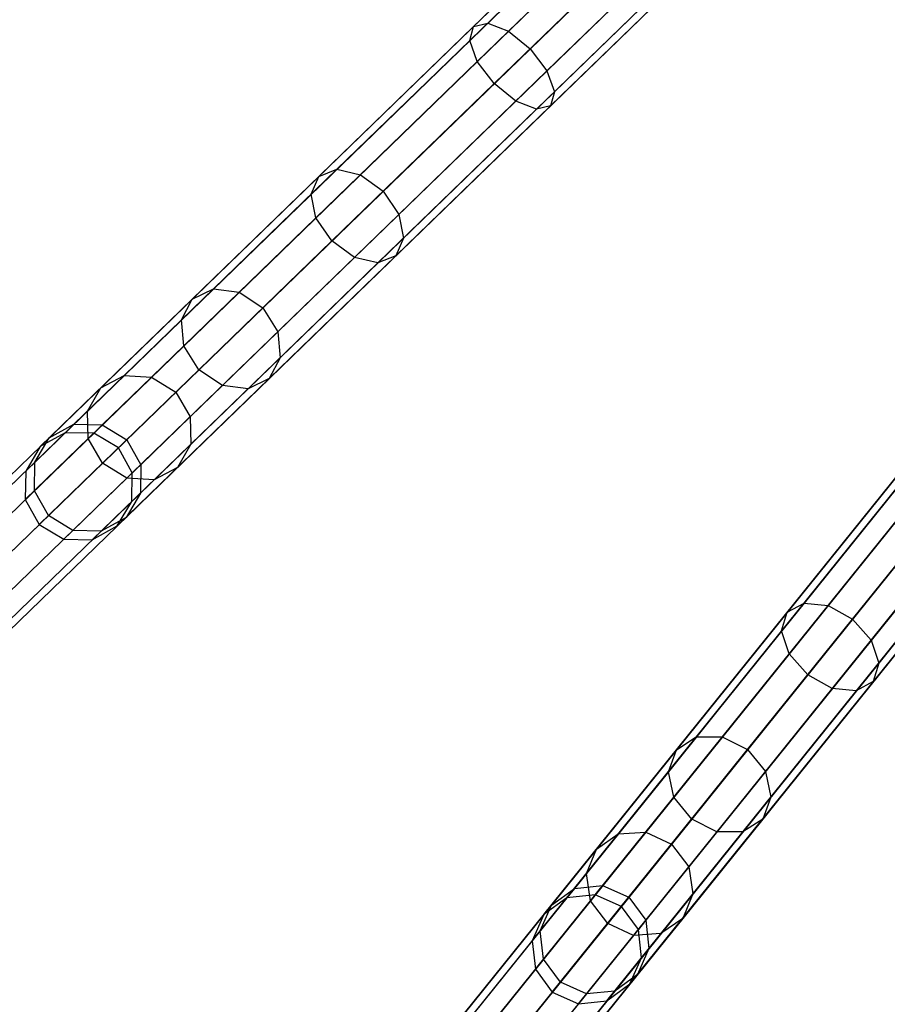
# Model space of a CAD drawing. Extents: x -129 to 129, y -127 to 130.
# Tile 18 of 188: x -74 to -58, y -78 to -61. Entities that reach past the tile are written whole.
import ezdxf

# ---------------------------------------------------------------- set-up
doc = ezdxf.new("R2010")
doc.units = 0
doc.header["$LTSCALE"] = 25.4
doc.layers.get('0').update_dxf_attribs({"linetype": 'CONTINUOUS'})

# ---------------------------------------------------------------- blocks, each defined once
blk = doc.blocks.new('NOME_B_PM2_STL')
at = {"color": 0}
for p, q in [((87.904, -39.609, 524.578), (52.008, -74.416, 524.578)), ((87.904, -39.609, 524.578), (52.008, -74.416, 524.578)), ((52.008, -74.416, 344.578), (87.904, -39.609, 344.578)), ((52.008, -74.416, 344.578), (87.904, -39.609, 344.578)), ((87.997, -39.705, 525.078), (52.102, -74.512, 525.078)), ((87.997, -39.705, 525.078), (52.102, -74.512, 525.078)), ((87.997, -39.705, 524.078), (52.102, -74.512, 524.078)), ((87.997, -39.705, 524.078), (52.102, -74.512, 524.078)), ((52.102, -74.512, 344.078), (87.997, -39.705, 344.078)), ((52.102, -74.512, 344.078), (87.997, -39.705, 344.078)), ((52.102, -74.512, 345.078), (87.997, -39.705, 345.078)), ((52.102, -74.512, 345.078), (87.997, -39.705, 345.078)), ((88.252, -39.968, 525.444), (52.356, -74.775, 525.444)), ((88.252, -39.968, 525.444), (52.356, -74.775, 525.444)), ((88.252, -39.968, 523.712), (52.356, -74.775, 523.712)), ((88.252, -39.968, 523.712), (52.356, -74.775, 523.712)), ((52.356, -74.775, 343.712), (88.252, -39.968, 343.712)), ((52.356, -74.775, 343.712), (88.252, -39.968, 343.712)), ((52.356, -74.775, 345.444), (88.252, -39.968, 345.444)), ((52.356, -74.775, 345.444), (88.252, -39.968, 345.444)), ((88.6, -40.327, 523.578), (52.704, -75.134, 523.578)), ((88.6, -40.327, 525.578), (52.704, -75.134, 525.578)), ((88.6, -40.327, 525.578), (52.704, -75.134, 525.578)), ((88.6, -40.327, 523.578), (52.704, -75.134, 523.578)), ((52.704, -75.134, 345.578), (88.6, -40.327, 345.578)), ((52.704, -75.134, 343.578), (88.6, -40.327, 343.578)), ((52.704, -75.134, 343.578), (88.6, -40.327, 343.578)), ((52.704, -75.134, 345.578), (88.6, -40.327, 345.578)), ((88.948, -40.686, 523.712), (53.052, -75.493, 523.712)), ((88.948, -40.686, 523.712), (53.052, -75.493, 523.712)), ((88.948, -40.686, 525.444), (53.052, -75.493, 525.444)), ((88.948, -40.686, 525.444), (53.052, -75.493, 525.444)), ((53.052, -75.493, 345.444), (88.948, -40.686, 345.444)), ((53.052, -75.493, 345.444), (88.948, -40.686, 345.444)), ((53.052, -75.493, 343.712), (88.948, -40.686, 343.712)), ((53.052, -75.493, 343.712), (88.948, -40.686, 343.712)), ((89.203, -40.949, 524.078), (53.307, -75.755, 524.078)), ((89.203, -40.949, 524.078), (53.307, -75.755, 524.078)), ((89.203, -40.949, 525.078), (53.307, -75.755, 525.078)), ((89.203, -40.949, 525.078), (53.307, -75.755, 525.078)), ((53.307, -75.755, 345.078), (89.203, -40.949, 345.078)), ((53.307, -75.755, 345.078), (89.203, -40.949, 345.078)), ((53.307, -75.755, 344.078), (89.203, -40.949, 344.078)), ((53.307, -75.755, 344.078), (89.203, -40.949, 344.078)), ((89.296, -41.045, 524.578), (53.401, -75.852, 524.578)), ((89.296, -41.045, 524.578), (53.401, -75.852, 524.578)), ((53.401, -75.852, 344.578), (89.296, -41.045, 344.578)), ((53.401, -75.852, 344.578), (89.296, -41.045, 344.578)), ((93.092, -44.505, 524.578), (61.746, -83.459, 524.578)), ((93.092, -44.505, 524.578), (61.746, -83.459, 524.578)), ((61.746, -83.459, 344.578), (93.092, -44.505, 344.578)), ((61.746, -83.459, 344.578), (93.092, -44.505, 344.578)), ((93.196, -44.589, 525.078), (61.85, -83.543, 525.078)), ((93.196, -44.589, 525.078), (61.85, -83.543, 525.078)), ((93.196, -44.589, 524.078), (61.85, -83.543, 524.078)), ((93.196, -44.589, 524.078), (61.85, -83.543, 524.078)), ((61.85, -83.543, 344.078), (93.196, -44.589, 344.078)), ((61.85, -83.543, 344.078), (93.196, -44.589, 344.078)), ((61.85, -83.543, 345.078), (93.196, -44.589, 345.078)), ((61.85, -83.543, 345.078), (93.196, -44.589, 345.078)), ((93.481, -44.819, 525.444), (62.135, -83.773, 525.444)), ((93.481, -44.819, 525.444), (62.135, -83.773, 525.444)), ((93.481, -44.819, 523.712), (62.135, -83.773, 523.712)), ((93.481, -44.819, 523.712), (62.135, -83.773, 523.712)), ((62.135, -83.773, 343.712), (93.481, -44.819, 343.712)), ((62.135, -83.773, 343.712), (93.481, -44.819, 343.712)), ((62.135, -83.773, 345.444), (93.481, -44.819, 345.444)), ((62.135, -83.773, 345.444), (93.481, -44.819, 345.444)), ((93.871, -45.132, 523.578), (62.525, -84.086, 523.578)), ((93.871, -45.132, 525.578), (62.525, -84.086, 525.578)), ((93.871, -45.132, 525.578), (62.525, -84.086, 525.578)), ((93.871, -45.132, 523.578), (62.525, -84.086, 523.578)), ((62.525, -84.086, 345.578), (93.871, -45.132, 345.578)), ((62.525, -84.086, 343.578), (93.871, -45.132, 343.578)), ((62.525, -84.086, 343.578), (93.871, -45.132, 343.578)), ((62.525, -84.086, 345.578), (93.871, -45.132, 345.578)), ((94.26, -45.446, 523.712), (62.914, -84.4, 523.712)), ((94.26, -45.446, 523.712), (62.914, -84.4, 523.712)), ((94.26, -45.446, 525.444), (62.914, -84.4, 525.444)), ((94.26, -45.446, 525.444), (62.914, -84.4, 525.444)), ((62.914, -84.4, 345.444), (94.26, -45.446, 345.444)), ((62.914, -84.4, 345.444), (94.26, -45.446, 345.444)), ((62.914, -84.4, 343.712), (94.26, -45.446, 343.712)), ((62.914, -84.4, 343.712), (94.26, -45.446, 343.712)), ((94.546, -45.675, 524.078), (63.199, -84.629, 524.078)), ((94.546, -45.675, 524.078), (63.199, -84.629, 524.078)), ((94.546, -45.675, 525.078), (63.199, -84.629, 525.078)), ((94.546, -45.675, 525.078), (63.199, -84.629, 525.078)), ((63.199, -84.629, 345.078), (94.546, -45.675, 345.078)), ((63.199, -84.629, 345.078), (94.546, -45.675, 345.078)), ((63.199, -84.629, 344.078), (94.546, -45.675, 344.078)), ((63.199, -84.629, 344.078), (94.546, -45.675, 344.078)), ((94.65, -45.759, 524.578), (63.304, -84.713, 524.578)), ((94.65, -45.759, 524.578), (63.304, -84.713, 524.578)), ((63.304, -84.713, 344.578), (94.65, -45.759, 344.578)), ((63.304, -84.713, 344.578), (94.65, -45.759, 344.578)), ((57.436, -69.34, 306.218), (70.488, -56.683, 46.218)), ((57.436, -69.34, 306.218), (70.488, -56.683, 46.218)), ((57.953, -69.348, 306.243), (71.005, -56.692, 46.243)), ((57.953, -69.348, 306.243), (71.005, -56.692, 46.243)), ((56.984, -69.591, 306.183), (70.037, -56.934, 46.183)), ((56.984, -69.591, 306.183), (70.037, -56.934, 46.183)), ((58.397, -69.614, 306.253), (71.449, -56.958, 46.252)), ((58.397, -69.614, 306.253), (71.449, -56.958, 46.252)), ((56.72, -70.034, 306.148), (69.772, -57.378, 46.148)), ((56.72, -70.034, 306.148), (69.772, -57.378, 46.148)), ((58.649, -70.066, 306.243), (71.701, -57.41, 46.243)), ((58.649, -70.066, 306.243), (71.701, -57.41, 46.243)), ((56.712, -70.551, 306.122), (69.765, -57.895, 46.122)), ((56.712, -70.551, 306.122), (69.765, -57.895, 46.122)), ((58.642, -70.583, 306.218), (71.694, -57.927, 46.218)), ((58.642, -70.583, 306.218), (71.694, -57.927, 46.218)), ((56.964, -71.003, 306.113), (70.017, -58.347, 46.113)), ((56.964, -71.003, 306.113), (70.017, -58.347, 46.113)), ((58.377, -71.026, 306.183), (71.429, -58.37, 46.183)), ((58.377, -71.026, 306.183), (71.429, -58.37, 46.183)), ((57.408, -71.269, 306.122), (70.461, -58.612, 46.122)), ((57.408, -71.269, 306.122), (70.461, -58.612, 46.122)), ((57.925, -71.277, 306.148), (70.978, -58.621, 46.148)), ((57.925, -71.277, 306.148), (70.978, -58.621, 46.148)), ((67.973, -58.935, 327.031), (64.821, -61.992, 325.421)), ((67.973, -58.935, 327.031), (64.821, -61.992, 325.421)), ((68.15, -58.95, 326.545), (65.077, -61.931, 324.974)), ((68.15, -58.95, 326.545), (65.077, -61.931, 324.974)), ((67.983, -59.112, 327.517), (64.752, -62.245, 325.867)), ((67.983, -59.112, 327.517), (64.752, -62.245, 325.867)), ((68.466, -59.154, 326.189), (65.45, -62.078, 324.648)), ((68.466, -59.154, 326.189), (65.45, -62.078, 324.648)), ((68.177, -59.434, 327.873), (64.888, -62.623, 326.193)), ((68.177, -59.434, 327.873), (64.888, -62.623, 326.193)), ((65.842, -62.395, 324.528), (68.836, -59.491, 326.058)), ((65.842, -62.395, 324.528), (68.836, -59.491, 326.058)), ((68.503, -59.815, 328.004), (65.193, -63.024, 326.313)), ((68.503, -59.815, 328.004), (65.193, -63.024, 326.313)), ((69.162, -59.872, 326.189), (66.146, -62.796, 324.648)), ((69.162, -59.872, 326.189), (66.146, -62.796, 324.648)), ((68.873, -60.152, 327.873), (65.584, -63.341, 326.193)), ((68.873, -60.152, 327.873), (65.584, -63.341, 326.193)), ((69.356, -60.194, 326.545), (66.282, -63.174, 324.974)), ((69.356, -60.194, 326.545), (66.282, -63.174, 324.974)), ((69.189, -60.356, 327.517), (65.958, -63.489, 325.867)), ((69.189, -60.356, 327.517), (65.958, -63.489, 325.867)), ((69.366, -60.371, 327.031), (66.213, -63.427, 325.421)), ((69.366, -60.371, 327.031), (66.213, -63.427, 325.421)), ((65.077, -61.931, 324.974), (62.349, -64.575, 322.453)), ((65.077, -61.931, 324.974), (62.349, -64.575, 322.453)), ((64.821, -61.992, 325.421), (65.077, -61.931, 324.974)), ((64.821, -61.992, 325.421), (65.077, -61.931, 324.974)), ((65.077, -61.931, 324.974), (65.45, -62.078, 324.648)), ((65.077, -61.931, 324.974), (65.45, -62.078, 324.648)), ((64.821, -61.992, 325.421), (62.024, -64.704, 322.834)), ((64.821, -61.992, 325.421), (62.024, -64.704, 322.834)), ((65.45, -62.078, 324.648), (62.774, -64.673, 322.174)), ((65.45, -62.078, 324.648), (62.774, -64.673, 322.174)), ((64.752, -62.245, 325.867), (64.821, -61.992, 325.421)), ((64.752, -62.245, 325.867), (64.821, -61.992, 325.421)), ((65.45, -62.078, 324.648), (65.842, -62.395, 324.528)), ((65.45, -62.078, 324.648), (65.842, -62.395, 324.528)), ((64.752, -62.245, 325.867), (61.885, -65.025, 323.216)), ((64.752, -62.245, 325.867), (61.885, -65.025, 323.216)), ((64.888, -62.623, 326.193), (64.752, -62.245, 325.867)), ((64.888, -62.623, 326.193), (64.752, -62.245, 325.867)), ((63.184, -64.972, 322.072), (65.842, -62.395, 324.528)), ((63.184, -64.972, 322.072), (65.842, -62.395, 324.528)), ((65.842, -62.395, 324.528), (66.146, -62.796, 324.648)), ((65.842, -62.395, 324.528), (66.146, -62.796, 324.648)), ((64.888, -62.623, 326.193), (61.97, -65.453, 323.495)), ((64.888, -62.623, 326.193), (61.97, -65.453, 323.495)), ((65.193, -63.024, 326.313), (64.888, -62.623, 326.193)), ((65.193, -63.024, 326.313), (64.888, -62.623, 326.193)), ((66.146, -62.796, 324.648), (63.47, -65.391, 322.174)), ((66.146, -62.796, 324.648), (63.47, -65.391, 322.174)), ((66.146, -62.796, 324.648), (66.282, -63.174, 324.974)), ((66.146, -62.796, 324.648), (66.282, -63.174, 324.974)), ((65.193, -63.024, 326.313), (62.256, -65.872, 323.597)), ((65.193, -63.024, 326.313), (62.256, -65.872, 323.597)), ((65.584, -63.341, 326.193), (65.193, -63.024, 326.313)), ((65.584, -63.341, 326.193), (65.193, -63.024, 326.313)), ((66.282, -63.174, 324.974), (63.555, -65.819, 322.453)), ((66.282, -63.174, 324.974), (63.555, -65.819, 322.453)), ((66.282, -63.174, 324.974), (66.213, -63.427, 325.421)), ((66.282, -63.174, 324.974), (66.213, -63.427, 325.421)), ((65.584, -63.341, 326.193), (62.666, -66.171, 323.495)), ((65.584, -63.341, 326.193), (62.666, -66.171, 323.495)), ((65.958, -63.489, 325.867), (65.584, -63.341, 326.193)), ((65.958, -63.489, 325.867), (65.584, -63.341, 326.193)), ((65.958, -63.489, 325.867), (63.091, -66.269, 323.216)), ((65.958, -63.489, 325.867), (63.091, -66.269, 323.216)), ((66.213, -63.427, 325.421), (63.416, -66.14, 322.834)), ((66.213, -63.427, 325.421), (63.416, -66.14, 322.834)), ((66.213, -63.427, 325.421), (65.958, -63.489, 325.867)), ((66.213, -63.427, 325.421), (65.958, -63.489, 325.867)), ((66.508, -77.754, 306.218), (77.906, -63.59, 46.218)), ((66.508, -77.754, 306.218), (77.906, -63.59, 46.218)), ((67.022, -77.699, 306.243), (78.42, -63.535, 46.243)), ((67.022, -77.699, 306.243), (78.42, -63.535, 46.243)), ((67.496, -77.909, 306.253), (78.894, -63.744, 46.252)), ((67.496, -77.909, 306.253), (78.894, -63.744, 46.252)), ((66.091, -78.059, 306.183), (77.489, -63.895, 46.183)), ((66.091, -78.059, 306.183), (77.489, -63.895, 46.183)), ((67.801, -78.326, 306.243), (79.199, -64.162, 46.243)), ((67.801, -78.326, 306.243), (79.199, -64.162, 46.243)), ((65.883, -78.532, 306.148), (77.281, -64.367, 46.148)), ((65.883, -78.532, 306.148), (77.281, -64.367, 46.148)), ((62.349, -64.575, 322.453), (60.117, -66.74, 319.118)), ((62.349, -64.575, 322.453), (60.117, -66.74, 319.118)), ((62.024, -64.704, 322.834), (62.349, -64.575, 322.453)), ((62.024, -64.704, 322.834), (62.349, -64.575, 322.453)), ((62.349, -64.575, 322.453), (62.774, -64.673, 322.174)), ((62.349, -64.575, 322.453), (62.774, -64.673, 322.174)), ((62.024, -64.704, 322.834), (59.734, -66.925, 319.414)), ((62.024, -64.704, 322.834), (59.734, -66.925, 319.414)), ((62.774, -64.673, 322.174), (60.583, -66.798, 318.902)), ((62.774, -64.673, 322.174), (60.583, -66.798, 318.902)), ((61.885, -65.025, 323.216), (62.024, -64.704, 322.834)), ((61.885, -65.025, 323.216), (62.024, -64.704, 322.834)), ((62.774, -64.673, 322.174), (63.184, -64.972, 322.072)), ((62.774, -64.673, 322.174), (63.184, -64.972, 322.072)), ((67.858, -78.84, 306.218), (79.256, -64.676, 46.218)), ((67.858, -78.84, 306.218), (79.256, -64.676, 46.218)), ((61.009, -67.081, 318.822), (63.184, -64.972, 322.072)), ((61.009, -67.081, 318.822), (63.184, -64.972, 322.072)), ((63.184, -64.972, 322.072), (63.47, -65.391, 322.174)), ((63.184, -64.972, 322.072), (63.47, -65.391, 322.174)), ((65.939, -79.046, 306.122), (77.337, -64.881, 46.122)), ((65.939, -79.046, 306.122), (77.337, -64.881, 46.122)), ((61.885, -65.025, 323.216), (59.538, -67.301, 319.71)), ((61.885, -65.025, 323.216), (59.538, -67.301, 319.71)), ((61.97, -65.453, 323.495), (61.885, -65.025, 323.216)), ((61.97, -65.453, 323.495), (61.885, -65.025, 323.216)), ((67.649, -79.313, 306.183), (79.047, -65.148, 46.183)), ((67.649, -79.313, 306.183), (79.047, -65.148, 46.183)), ((66.245, -79.463, 306.113), (77.643, -65.299, 46.113)), ((66.245, -79.463, 306.113), (77.643, -65.299, 46.113)), ((61.97, -65.453, 323.495), (59.581, -67.769, 319.927)), ((61.97, -65.453, 323.495), (59.581, -67.769, 319.927)), ((63.47, -65.391, 322.174), (61.279, -67.515, 318.902)), ((63.47, -65.391, 322.174), (61.279, -67.515, 318.902)), ((62.256, -65.872, 323.597), (61.97, -65.453, 323.495)), ((62.256, -65.872, 323.597), (61.97, -65.453, 323.495)), ((63.47, -65.391, 322.174), (63.555, -65.819, 322.453)), ((63.47, -65.391, 322.174), (63.555, -65.819, 322.453)), ((66.718, -79.673, 306.122), (78.116, -65.508, 46.122)), ((66.718, -79.673, 306.122), (78.116, -65.508, 46.122)), ((67.232, -79.618, 306.148), (78.63, -65.453, 46.148)), ((67.232, -79.618, 306.148), (78.63, -65.453, 46.148)), ((62.256, -65.872, 323.597), (59.851, -68.204, 320.006)), ((62.256, -65.872, 323.597), (59.851, -68.204, 320.006)), ((63.555, -65.819, 322.453), (61.322, -67.984, 319.118)), ((63.555, -65.819, 322.453), (61.322, -67.984, 319.118)), ((62.666, -66.171, 323.495), (62.256, -65.872, 323.597)), ((62.666, -66.171, 323.495), (62.256, -65.872, 323.597)), ((63.555, -65.819, 322.453), (63.416, -66.14, 322.834)), ((63.555, -65.819, 322.453), (63.416, -66.14, 322.834)), ((62.666, -66.171, 323.495), (60.277, -68.487, 319.927)), ((62.666, -66.171, 323.495), (60.277, -68.487, 319.927)), ((63.416, -66.14, 322.834), (61.126, -68.36, 319.414)), ((63.416, -66.14, 322.834), (61.126, -68.36, 319.414)), ((63.091, -66.269, 323.216), (62.666, -66.171, 323.495)), ((63.091, -66.269, 323.216), (62.666, -66.171, 323.495)), ((63.416, -66.14, 322.834), (63.091, -66.269, 323.216)), ((63.416, -66.14, 322.834), (63.091, -66.269, 323.216)), ((63.091, -66.269, 323.216), (60.744, -68.545, 319.71)), ((63.091, -66.269, 323.216), (60.744, -68.545, 319.71)), ((60.117, -66.74, 319.118), (58.501, -68.307, 315.152)), ((60.117, -66.74, 319.118), (58.501, -68.307, 315.152)), ((60.583, -66.798, 318.902), (58.998, -68.335, 315.01)), ((60.583, -66.798, 318.902), (58.998, -68.335, 315.01)), ((59.734, -66.925, 319.414), (60.117, -66.74, 319.118)), ((59.734, -66.925, 319.414), (60.117, -66.74, 319.118)), ((60.117, -66.74, 319.118), (60.583, -66.798, 318.902)), ((60.117, -66.74, 319.118), (60.583, -66.798, 318.902)), ((60.583, -66.798, 318.902), (61.009, -67.081, 318.822)), ((60.583, -66.798, 318.902), (61.009, -67.081, 318.822)), ((59.734, -66.925, 319.414), (58.077, -68.531, 315.347)), ((59.734, -66.925, 319.414), (58.077, -68.531, 315.347)), ((59.538, -67.301, 319.71), (59.734, -66.925, 319.414)), ((59.538, -67.301, 319.71), (59.734, -66.925, 319.414)), ((59.435, -68.608, 314.958), (61.009, -67.081, 318.822)), ((59.435, -68.608, 314.958), (61.009, -67.081, 318.822)), ((61.009, -67.081, 318.822), (61.279, -67.515, 318.902)), ((61.009, -67.081, 318.822), (61.279, -67.515, 318.902)), ((59.538, -67.301, 319.71), (57.839, -68.948, 315.541)), ((59.538, -67.301, 319.71), (57.839, -68.948, 315.541)), ((59.581, -67.769, 319.927), (59.538, -67.301, 319.71)), ((59.581, -67.769, 319.927), (59.538, -67.301, 319.71)), ((61.279, -67.515, 318.902), (59.694, -69.053, 315.01)), ((61.279, -67.515, 318.902), (59.694, -69.053, 315.01)), ((61.279, -67.515, 318.902), (61.322, -67.984, 319.118)), ((61.279, -67.515, 318.902), (61.322, -67.984, 319.118)), ((59.581, -67.769, 319.927), (57.852, -69.446, 315.683)), ((59.581, -67.769, 319.927), (57.852, -69.446, 315.683)), ((59.851, -68.204, 320.006), (59.581, -67.769, 319.927)), ((59.851, -68.204, 320.006), (59.581, -67.769, 319.927)), ((61.322, -67.984, 319.118), (59.707, -69.55, 315.152)), ((61.322, -67.984, 319.118), (59.707, -69.55, 315.152)), ((61.322, -67.984, 319.118), (61.126, -68.36, 319.414)), ((61.322, -67.984, 319.118), (61.126, -68.36, 319.414)), ((59.851, -68.204, 320.006), (58.112, -69.891, 315.735)), ((59.851, -68.204, 320.006), (58.112, -69.891, 315.735)), ((60.277, -68.487, 319.927), (59.851, -68.204, 320.006)), ((60.277, -68.487, 319.927), (59.851, -68.204, 320.006)), ((58.501, -68.307, 315.152), (57.591, -69.189, 310.772)), ((58.501, -68.307, 315.152), (57.591, -69.189, 310.772)), ((58.077, -68.531, 315.347), (58.501, -68.307, 315.152)), ((58.077, -68.531, 315.347), (58.501, -68.307, 315.152)), ((58.998, -68.335, 315.01), (58.105, -69.201, 310.712)), ((58.998, -68.335, 315.01), (58.105, -69.201, 310.712)), ((58.501, -68.307, 315.152), (58.998, -68.335, 315.01)), ((58.501, -68.307, 315.152), (58.998, -68.335, 315.01)), ((58.998, -68.335, 315.01), (59.435, -68.608, 314.958)), ((58.998, -68.335, 315.01), (59.435, -68.608, 314.958)), ((61.126, -68.36, 319.414), (59.469, -69.967, 315.347)), ((61.126, -68.36, 319.414), (59.469, -69.967, 315.347)), ((61.126, -68.36, 319.414), (60.744, -68.545, 319.71)), ((61.126, -68.36, 319.414), (60.744, -68.545, 319.71)), ((58.077, -68.531, 315.347), (57.143, -69.436, 310.854)), ((58.077, -68.531, 315.347), (57.143, -69.436, 310.854)), ((57.839, -68.948, 315.541), (58.077, -68.531, 315.347)), ((57.839, -68.948, 315.541), (58.077, -68.531, 315.347)), ((60.277, -68.487, 319.927), (58.548, -70.164, 315.683)), ((60.277, -68.487, 319.927), (58.548, -70.164, 315.683)), ((60.744, -68.545, 319.71), (59.045, -70.192, 315.541)), ((60.744, -68.545, 319.71), (59.045, -70.192, 315.541)), ((60.744, -68.545, 319.71), (60.277, -68.487, 319.927)), ((60.744, -68.545, 319.71), (60.277, -68.487, 319.927)), ((58.548, -69.468, 310.69), (59.435, -68.608, 314.958)), ((58.548, -69.468, 310.69), (59.435, -68.608, 314.958)), ((59.435, -68.608, 314.958), (59.694, -69.053, 315.01)), ((59.435, -68.608, 314.958), (59.694, -69.053, 315.01)), ((57.839, -68.948, 315.541), (56.883, -69.876, 310.936)), ((57.839, -68.948, 315.541), (56.883, -69.876, 310.936)), ((57.852, -69.446, 315.683), (57.839, -68.948, 315.541)), ((57.852, -69.446, 315.683), (57.839, -68.948, 315.541)), ((59.694, -69.053, 315.01), (58.801, -69.919, 310.712)), ((59.694, -69.053, 315.01), (58.801, -69.919, 310.712)), ((59.694, -69.053, 315.01), (59.707, -69.55, 315.152)), ((59.694, -69.053, 315.01), (59.707, -69.55, 315.152)), ((57.143, -69.436, 310.854), (57.591, -69.189, 310.772)), ((57.143, -69.436, 310.854), (57.591, -69.189, 310.772)), ((57.591, -69.189, 310.772), (57.436, -69.34, 306.218)), ((57.591, -69.189, 310.772), (57.436, -69.34, 306.218)), ((57.591, -69.189, 310.772), (58.105, -69.201, 310.712)), ((57.591, -69.189, 310.772), (58.105, -69.201, 310.712)), ((58.105, -69.201, 310.712), (57.953, -69.348, 306.243)), ((58.105, -69.201, 310.712), (57.953, -69.348, 306.243)), ((58.105, -69.201, 310.712), (58.548, -69.468, 310.69)), ((58.105, -69.201, 310.712), (58.548, -69.468, 310.69)), ((57.852, -69.446, 315.683), (56.878, -70.39, 310.996)), ((57.852, -69.446, 315.683), (56.878, -70.39, 310.996)), ((56.883, -69.876, 310.936), (57.143, -69.436, 310.854)), ((56.883, -69.876, 310.936), (57.143, -69.436, 310.854)), ((57.436, -69.34, 306.218), (56.984, -69.591, 306.183)), ((57.436, -69.34, 306.218), (56.984, -69.591, 306.183)), ((57.143, -69.436, 310.854), (56.984, -69.591, 306.183)), ((57.143, -69.436, 310.854), (56.984, -69.591, 306.183)), ((57.953, -69.348, 306.243), (57.436, -69.34, 306.218)), ((57.953, -69.348, 306.243), (57.436, -69.34, 306.218)), ((58.112, -69.891, 315.735), (57.852, -69.446, 315.683)), ((58.112, -69.891, 315.735), (57.852, -69.446, 315.683)), ((58.397, -69.614, 306.253), (57.953, -69.348, 306.243)), ((58.397, -69.614, 306.253), (57.953, -69.348, 306.243)), ((58.397, -69.614, 306.253), (58.548, -69.468, 310.69)), ((58.397, -69.614, 306.253), (58.548, -69.468, 310.69)), ((58.548, -69.468, 310.69), (58.801, -69.919, 310.712)), ((58.548, -69.468, 310.69), (58.801, -69.919, 310.712)), ((73.181, -69.463, 324.974), (70.799, -72.423, 322.453)), ((73.181, -69.463, 324.974), (70.799, -72.423, 322.453)), ((56.984, -69.591, 306.183), (56.72, -70.034, 306.148)), ((56.984, -69.591, 306.183), (56.72, -70.034, 306.148)), ((58.649, -70.066, 306.243), (58.397, -69.614, 306.253)), ((58.649, -70.066, 306.243), (58.397, -69.614, 306.253)), ((59.707, -69.55, 315.152), (58.797, -70.433, 310.772)), ((59.707, -69.55, 315.152), (58.797, -70.433, 310.772)), ((59.707, -69.55, 315.152), (59.469, -69.967, 315.347)), ((59.707, -69.55, 315.152), (59.469, -69.967, 315.347)), ((72.935, -69.555, 325.421), (70.492, -72.59, 322.834)), ((72.935, -69.555, 325.421), (70.492, -72.59, 322.834)), ((73.569, -69.563, 324.648), (71.232, -72.468, 322.174)), ((73.569, -69.563, 324.648), (71.232, -72.468, 322.174)), ((72.897, -69.815, 325.867), (70.393, -72.926, 323.216)), ((72.897, -69.815, 325.867), (70.393, -72.926, 323.216)), ((56.883, -69.876, 310.936), (56.72, -70.034, 306.148)), ((56.883, -69.876, 310.936), (56.72, -70.034, 306.148)), ((56.878, -70.39, 310.996), (56.883, -69.876, 310.936)), ((56.878, -70.39, 310.996), (56.883, -69.876, 310.936)), ((58.112, -69.891, 315.735), (57.131, -70.841, 311.018)), ((58.112, -69.891, 315.735), (57.131, -70.841, 311.018)), ((58.548, -70.164, 315.683), (58.112, -69.891, 315.735)), ((58.548, -70.164, 315.683), (58.112, -69.891, 315.735)), ((59.469, -69.967, 315.347), (58.536, -70.872, 310.854)), ((59.469, -69.967, 315.347), (58.536, -70.872, 310.854)), ((58.801, -69.919, 310.712), (58.649, -70.066, 306.243)), ((58.801, -69.919, 310.712), (58.649, -70.066, 306.243)), ((58.801, -69.919, 310.712), (58.797, -70.433, 310.772)), ((58.801, -69.919, 310.712), (58.797, -70.433, 310.772)), ((59.469, -69.967, 315.347), (59.045, -70.192, 315.541)), ((59.469, -69.967, 315.347), (59.045, -70.192, 315.541)), ((71.676, -72.714, 322.072), (73.997, -69.83, 324.528)), ((71.676, -72.714, 322.072), (73.997, -69.83, 324.528)), ((56.72, -70.034, 306.148), (56.712, -70.551, 306.122)), ((56.72, -70.034, 306.148), (56.712, -70.551, 306.122)), ((58.548, -70.164, 315.683), (57.574, -71.108, 310.996)), ((58.548, -70.164, 315.683), (57.574, -71.108, 310.996)), ((59.045, -70.192, 315.541), (58.548, -70.164, 315.683)), ((59.045, -70.192, 315.541), (58.548, -70.164, 315.683)), ((58.642, -70.583, 306.218), (58.649, -70.066, 306.243)), ((58.642, -70.583, 306.218), (58.649, -70.066, 306.243)), ((73.079, -70.173, 326.193), (70.53, -73.34, 323.495)), ((73.079, -70.173, 326.193), (70.53, -73.34, 323.495)), ((59.045, -70.192, 315.541), (58.088, -71.119, 310.936)), ((59.045, -70.192, 315.541), (58.088, -71.119, 310.936)), ((74.349, -70.19, 324.648), (72.011, -73.095, 322.174)), ((74.349, -70.19, 324.648), (72.011, -73.095, 322.174)), ((56.878, -70.39, 310.996), (56.712, -70.551, 306.122)), ((56.878, -70.39, 310.996), (56.712, -70.551, 306.122)), ((57.131, -70.841, 311.018), (56.878, -70.39, 310.996)), ((57.131, -70.841, 311.018), (56.878, -70.39, 310.996)), ((58.797, -70.433, 310.772), (58.536, -70.872, 310.854)), ((58.797, -70.433, 310.772), (58.536, -70.872, 310.854)), ((58.797, -70.433, 310.772), (58.642, -70.583, 306.218)), ((58.797, -70.433, 310.772), (58.642, -70.583, 306.218)), ((73.43, -70.534, 326.313), (70.865, -73.721, 323.597)), ((73.43, -70.534, 326.313), (70.865, -73.721, 323.597)), ((56.712, -70.551, 306.122), (56.964, -71.003, 306.113)), ((56.712, -70.551, 306.122), (56.964, -71.003, 306.113)), ((58.377, -71.026, 306.183), (58.642, -70.583, 306.218)), ((58.377, -71.026, 306.183), (58.642, -70.583, 306.218)), ((74.53, -70.549, 324.974), (72.148, -73.508, 322.453)), ((74.53, -70.549, 324.974), (72.148, -73.508, 322.453)), ((57.131, -70.841, 311.018), (56.964, -71.003, 306.113)), ((57.131, -70.841, 311.018), (56.964, -71.003, 306.113)), ((57.574, -71.108, 310.996), (57.131, -70.841, 311.018)), ((57.574, -71.108, 310.996), (57.131, -70.841, 311.018)), ((58.536, -70.872, 310.854), (58.088, -71.119, 310.936)), ((58.536, -70.872, 310.854), (58.088, -71.119, 310.936)), ((58.536, -70.872, 310.854), (58.377, -71.026, 306.183)), ((58.536, -70.872, 310.854), (58.377, -71.026, 306.183)), ((73.858, -70.8, 326.193), (71.309, -73.967, 323.495)), ((73.858, -70.8, 326.193), (71.309, -73.967, 323.495)), ((74.493, -70.809, 325.421), (72.05, -73.844, 322.834)), ((74.493, -70.809, 325.421), (72.05, -73.844, 322.834)), ((56.964, -71.003, 306.113), (57.408, -71.269, 306.122)), ((56.964, -71.003, 306.113), (57.408, -71.269, 306.122)), ((57.925, -71.277, 306.148), (58.377, -71.026, 306.183)), ((57.925, -71.277, 306.148), (58.377, -71.026, 306.183)), ((74.247, -70.901, 325.867), (71.743, -74.012, 323.216)), ((74.247, -70.901, 325.867), (71.743, -74.012, 323.216)), ((57.574, -71.108, 310.996), (57.408, -71.269, 306.122)), ((57.574, -71.108, 310.996), (57.408, -71.269, 306.122)), ((58.088, -71.119, 310.936), (57.574, -71.108, 310.996)), ((58.088, -71.119, 310.936), (57.574, -71.108, 310.996)), ((58.088, -71.119, 310.936), (57.925, -71.277, 306.148)), ((58.088, -71.119, 310.936), (57.925, -71.277, 306.148)), ((57.408, -71.269, 306.122), (57.925, -71.277, 306.148)), ((57.408, -71.269, 306.122), (57.925, -71.277, 306.148)), ((70.799, -72.423, 322.453), (68.849, -74.845, 319.118)), ((70.799, -72.423, 322.453), (68.849, -74.845, 319.118)), ((71.232, -72.468, 322.174), (69.319, -74.845, 318.902)), ((71.232, -72.468, 322.174), (69.319, -74.845, 318.902)), ((70.492, -72.59, 322.834), (70.799, -72.423, 322.453)), ((70.492, -72.59, 322.834), (70.799, -72.423, 322.453)), ((70.799, -72.423, 322.453), (71.232, -72.468, 322.174)), ((70.799, -72.423, 322.453), (71.232, -72.468, 322.174)), ((71.232, -72.468, 322.174), (71.676, -72.714, 322.072)), ((71.232, -72.468, 322.174), (71.676, -72.714, 322.072)), ((70.492, -72.59, 322.834), (68.492, -75.075, 319.414)), ((70.492, -72.59, 322.834), (68.492, -75.075, 319.414)), ((70.393, -72.926, 323.216), (70.492, -72.59, 322.834)), ((70.393, -72.926, 323.216), (70.492, -72.59, 322.834)), ((69.777, -75.074, 318.822), (71.676, -72.714, 322.072)), ((69.777, -75.074, 318.822), (71.676, -72.714, 322.072)), ((71.676, -72.714, 322.072), (72.011, -73.095, 322.174)), ((71.676, -72.714, 322.072), (72.011, -73.095, 322.174)), ((70.393, -72.926, 323.216), (68.344, -75.473, 319.71)), ((70.393, -72.926, 323.216), (68.344, -75.473, 319.71)), ((70.53, -73.34, 323.495), (70.393, -72.926, 323.216)), ((70.53, -73.34, 323.495), (70.393, -72.926, 323.216)), ((72.011, -73.095, 322.174), (70.098, -75.472, 318.902)), ((72.011, -73.095, 322.174), (70.098, -75.472, 318.902)), ((72.011, -73.095, 322.174), (72.148, -73.508, 322.453)), ((72.011, -73.095, 322.174), (72.148, -73.508, 322.453)), ((70.53, -73.34, 323.495), (68.444, -75.933, 319.927)), ((70.53, -73.34, 323.495), (68.444, -75.933, 319.927)), ((70.865, -73.721, 323.597), (70.53, -73.34, 323.495)), ((70.865, -73.721, 323.597), (70.53, -73.34, 323.495)), ((72.148, -73.508, 322.453), (70.199, -75.931, 319.118)), ((72.148, -73.508, 322.453), (70.199, -75.931, 319.118)), ((72.148, -73.508, 322.453), (72.05, -73.844, 322.834)), ((72.148, -73.508, 322.453), (72.05, -73.844, 322.834)), ((70.865, -73.721, 323.597), (68.766, -76.33, 320.006)), ((70.865, -73.721, 323.597), (68.766, -76.33, 320.006)), ((71.309, -73.967, 323.495), (70.865, -73.721, 323.597)), ((71.309, -73.967, 323.495), (70.865, -73.721, 323.597)), ((72.05, -73.844, 322.834), (70.05, -76.329, 319.414)), ((72.05, -73.844, 322.834), (70.05, -76.329, 319.414)), ((72.05, -73.844, 322.834), (71.743, -74.012, 323.216)), ((72.05, -73.844, 322.834), (71.743, -74.012, 323.216)), ((71.309, -73.967, 323.495), (69.223, -76.56, 319.927)), ((71.309, -73.967, 323.495), (69.223, -76.56, 319.927)), ((71.743, -74.012, 323.216), (69.693, -76.559, 319.71)), ((71.743, -74.012, 323.216), (69.693, -76.559, 319.71)), ((71.743, -74.012, 323.216), (71.309, -73.967, 323.495)), ((71.743, -74.012, 323.216), (71.309, -73.967, 323.495)), ((68.849, -74.845, 319.118), (67.438, -76.599, 315.152)), ((68.849, -74.845, 319.118), (67.438, -76.599, 315.152)), ((69.319, -74.845, 318.902), (67.935, -76.565, 315.01)), ((69.319, -74.845, 318.902), (67.935, -76.565, 315.01)), ((68.492, -75.075, 319.414), (68.849, -74.845, 319.118)), ((68.492, -75.075, 319.414), (68.849, -74.845, 319.118)), ((68.849, -74.845, 319.118), (69.319, -74.845, 318.902)), ((68.849, -74.845, 319.118), (69.319, -74.845, 318.902)), ((69.319, -74.845, 318.902), (69.777, -75.074, 318.822)), ((69.319, -74.845, 318.902), (69.777, -75.074, 318.822)), ((68.492, -75.075, 319.414), (67.045, -76.874, 315.347)), ((68.492, -75.075, 319.414), (67.045, -76.874, 315.347)), ((68.344, -75.473, 319.71), (68.492, -75.075, 319.414)), ((68.344, -75.473, 319.71), (68.492, -75.075, 319.414)), ((68.402, -76.783, 314.958), (69.777, -75.074, 318.822)), ((68.402, -76.783, 314.958), (69.777, -75.074, 318.822)), ((69.777, -75.074, 318.822), (70.098, -75.472, 318.902)), ((69.777, -75.074, 318.822), (70.098, -75.472, 318.902)), ((68.344, -75.473, 319.71), (66.861, -77.316, 315.541)), ((68.344, -75.473, 319.71), (66.861, -77.316, 315.541)), ((68.444, -75.933, 319.927), (68.344, -75.473, 319.71)), ((68.444, -75.933, 319.927), (68.344, -75.473, 319.71)), ((70.098, -75.472, 318.902), (68.714, -77.192, 315.01)), ((70.098, -75.472, 318.902), (68.714, -77.192, 315.01)), ((70.098, -75.472, 318.902), (70.199, -75.931, 319.118)), ((70.098, -75.472, 318.902), (70.199, -75.931, 319.118)), ((68.444, -75.933, 319.927), (66.934, -77.809, 315.683)), ((68.444, -75.933, 319.927), (66.934, -77.809, 315.683)), ((68.766, -76.33, 320.006), (68.444, -75.933, 319.927)), ((68.766, -76.33, 320.006), (68.444, -75.933, 319.927)), ((70.199, -75.931, 319.118), (68.788, -77.684, 315.152)), ((70.199, -75.931, 319.118), (68.788, -77.684, 315.152)), ((70.199, -75.931, 319.118), (70.05, -76.329, 319.414)), ((70.199, -75.931, 319.118), (70.05, -76.329, 319.414)), ((68.766, -76.33, 320.006), (67.247, -78.218, 315.735)), ((68.766, -76.33, 320.006), (67.247, -78.218, 315.735)), ((70.05, -76.329, 319.414), (68.603, -78.127, 315.347)), ((70.05, -76.329, 319.414), (68.603, -78.127, 315.347)), ((69.223, -76.56, 319.927), (68.766, -76.33, 320.006)), ((69.223, -76.56, 319.927), (68.766, -76.33, 320.006)), ((70.05, -76.329, 319.414), (69.693, -76.559, 319.71)), ((70.05, -76.329, 319.414), (69.693, -76.559, 319.71)), ((67.935, -76.565, 315.01), (67.155, -77.534, 310.712)), ((67.935, -76.565, 315.01), (67.155, -77.534, 310.712)), ((67.438, -76.599, 315.152), (67.935, -76.565, 315.01)), ((67.438, -76.599, 315.152), (67.935, -76.565, 315.01)), ((69.223, -76.56, 319.927), (67.714, -78.436, 315.683)), ((69.223, -76.56, 319.927), (67.714, -78.436, 315.683)), ((67.935, -76.565, 315.01), (68.402, -76.783, 314.958)), ((67.935, -76.565, 315.01), (68.402, -76.783, 314.958)), ((69.693, -76.559, 319.71), (68.21, -78.402, 315.541)), ((69.693, -76.559, 319.71), (68.21, -78.402, 315.541)), ((69.693, -76.559, 319.71), (69.223, -76.56, 319.927)), ((69.693, -76.559, 319.71), (69.223, -76.56, 319.927)), ((67.438, -76.599, 315.152), (66.644, -77.586, 310.772)), ((67.438, -76.599, 315.152), (66.644, -77.586, 310.772)), ((67.045, -76.874, 315.347), (67.438, -76.599, 315.152)), ((67.045, -76.874, 315.347), (67.438, -76.599, 315.152)), ((67.045, -76.874, 315.347), (66.23, -77.887, 310.854)), ((67.045, -76.874, 315.347), (66.23, -77.887, 310.854)), ((66.861, -77.316, 315.541), (67.045, -76.874, 315.347)), ((66.861, -77.316, 315.541), (67.045, -76.874, 315.347)), ((67.628, -77.745, 310.69), (68.402, -76.783, 314.958)), ((67.628, -77.745, 310.69), (68.402, -76.783, 314.958)), ((68.402, -76.783, 314.958), (68.714, -77.192, 315.01)), ((68.402, -76.783, 314.958), (68.714, -77.192, 315.01)), ((68.714, -77.192, 315.01), (67.934, -78.161, 310.712)), ((68.714, -77.192, 315.01), (67.934, -78.161, 310.712)), ((68.714, -77.192, 315.01), (68.788, -77.684, 315.152)), ((68.714, -77.192, 315.01), (68.788, -77.684, 315.152)), ((66.861, -77.316, 315.541), (66.025, -78.355, 310.936)), ((66.861, -77.316, 315.541), (66.025, -78.355, 310.936)), ((66.934, -77.809, 315.683), (66.861, -77.316, 315.541)), ((66.934, -77.809, 315.683), (66.861, -77.316, 315.541)), ((66.23, -77.887, 310.854), (66.644, -77.586, 310.772)), ((66.23, -77.887, 310.854), (66.644, -77.586, 310.772)), ((66.644, -77.586, 310.772), (66.508, -77.754, 306.218)), ((66.644, -77.586, 310.772), (66.508, -77.754, 306.218)), ((66.644, -77.586, 310.772), (67.155, -77.534, 310.712)), ((66.644, -77.586, 310.772), (67.155, -77.534, 310.712)), ((67.155, -77.534, 310.712), (67.022, -77.699, 306.243)), ((67.155, -77.534, 310.712), (67.022, -77.699, 306.243)), ((67.155, -77.534, 310.712), (67.628, -77.745, 310.69)), ((67.155, -77.534, 310.712), (67.628, -77.745, 310.69)), ((66.934, -77.809, 315.683), (66.084, -78.866, 310.996)), ((66.934, -77.809, 315.683), (66.084, -78.866, 310.996)), ((66.508, -77.754, 306.218), (66.091, -78.059, 306.183)), ((66.508, -77.754, 306.218), (66.091, -78.059, 306.183)), ((67.022, -77.699, 306.243), (66.508, -77.754, 306.218)), ((67.022, -77.699, 306.243), (66.508, -77.754, 306.218)), ((67.247, -78.218, 315.735), (66.934, -77.809, 315.683)), ((67.247, -78.218, 315.735), (66.934, -77.809, 315.683)), ((67.496, -77.909, 306.253), (67.022, -77.699, 306.243)), ((67.496, -77.909, 306.253), (67.022, -77.699, 306.243)), ((67.496, -77.909, 306.253), (67.628, -77.745, 310.69)), ((67.496, -77.909, 306.253), (67.628, -77.745, 310.69)), ((67.628, -77.745, 310.69), (67.934, -78.161, 310.712)), ((67.628, -77.745, 310.69), (67.934, -78.161, 310.712)), ((68.788, -77.684, 315.152), (67.993, -78.672, 310.772)), ((68.788, -77.684, 315.152), (67.993, -78.672, 310.772)), ((68.788, -77.684, 315.152), (68.603, -78.127, 315.347)), ((68.788, -77.684, 315.152), (68.603, -78.127, 315.347)), ((66.025, -78.355, 310.936), (66.23, -77.887, 310.854)), ((66.025, -78.355, 310.936), (66.23, -77.887, 310.854)), ((66.23, -77.887, 310.854), (66.091, -78.059, 306.183)), ((66.23, -77.887, 310.854), (66.091, -78.059, 306.183)), ((67.801, -78.326, 306.243), (67.496, -77.909, 306.253)), ((67.801, -78.326, 306.243), (67.496, -77.909, 306.253)), ((66.091, -78.059, 306.183), (65.883, -78.532, 306.148)), ((66.091, -78.059, 306.183), (65.883, -78.532, 306.148)), ((68.603, -78.127, 315.347), (67.788, -79.14, 310.854)), ((68.603, -78.127, 315.347), (67.788, -79.14, 310.854)), ((67.934, -78.161, 310.712), (67.801, -78.326, 306.243)), ((67.934, -78.161, 310.712), (67.801, -78.326, 306.243)), ((67.934, -78.161, 310.712), (67.993, -78.672, 310.772)), ((67.934, -78.161, 310.712), (67.993, -78.672, 310.772)), ((68.603, -78.127, 315.347), (68.21, -78.402, 315.541)), ((68.603, -78.127, 315.347), (68.21, -78.402, 315.541)), ((66.025, -78.355, 310.936), (65.883, -78.532, 306.148)), ((66.025, -78.355, 310.936), (65.883, -78.532, 306.148)), ((66.084, -78.866, 310.996), (66.025, -78.355, 310.936)), ((66.084, -78.866, 310.996), (66.025, -78.355, 310.936)), ((67.247, -78.218, 315.735), (66.391, -79.282, 311.018)), ((67.247, -78.218, 315.735), (66.391, -79.282, 311.018)), ((67.714, -78.436, 315.683), (67.247, -78.218, 315.735)), ((67.714, -78.436, 315.683), (67.247, -78.218, 315.735)), ((67.858, -78.84, 306.218), (67.801, -78.326, 306.243)), ((67.858, -78.84, 306.218), (67.801, -78.326, 306.243)), ((65.883, -78.532, 306.148), (65.939, -79.046, 306.122)), ((65.883, -78.532, 306.148), (65.939, -79.046, 306.122)), ((67.714, -78.436, 315.683), (66.863, -79.493, 310.996)), ((67.714, -78.436, 315.683), (66.863, -79.493, 310.996)), ((68.21, -78.402, 315.541), (67.375, -79.441, 310.936)), ((68.21, -78.402, 315.541), (67.375, -79.441, 310.936)), ((68.21, -78.402, 315.541), (67.714, -78.436, 315.683)), ((68.21, -78.402, 315.541), (67.714, -78.436, 315.683)), ((67.993, -78.672, 310.772), (67.788, -79.14, 310.854)), ((67.993, -78.672, 310.772), (67.788, -79.14, 310.854)), ((67.993, -78.672, 310.772), (67.858, -78.84, 306.218)), ((67.993, -78.672, 310.772), (67.858, -78.84, 306.218)), ((66.084, -78.866, 310.996), (65.939, -79.046, 306.122)), ((66.084, -78.866, 310.996), (65.939, -79.046, 306.122)), ((66.391, -79.282, 311.018), (66.084, -78.866, 310.996)), ((66.391, -79.282, 311.018), (66.084, -78.866, 310.996)), ((67.649, -79.313, 306.183), (67.858, -78.84, 306.218)), ((67.649, -79.313, 306.183), (67.858, -78.84, 306.218)), ((65.939, -79.046, 306.122), (66.245, -79.463, 306.113)), ((65.939, -79.046, 306.122), (66.245, -79.463, 306.113)), ((67.788, -79.14, 310.854), (67.375, -79.441, 310.936)), ((67.788, -79.14, 310.854), (67.375, -79.441, 310.936)), ((67.788, -79.14, 310.854), (67.649, -79.313, 306.183)), ((67.788, -79.14, 310.854), (67.649, -79.313, 306.183)), ((66.391, -79.282, 311.018), (66.245, -79.463, 306.113)), ((66.391, -79.282, 311.018), (66.245, -79.463, 306.113)), ((66.863, -79.493, 310.996), (66.391, -79.282, 311.018)), ((66.863, -79.493, 310.996), (66.391, -79.282, 311.018)), ((67.375, -79.441, 310.936), (66.863, -79.493, 310.996)), ((67.375, -79.441, 310.936), (66.863, -79.493, 310.996)), ((67.232, -79.618, 306.148), (67.649, -79.313, 306.183)), ((67.232, -79.618, 306.148), (67.649, -79.313, 306.183)), ((67.375, -79.441, 310.936), (67.232, -79.618, 306.148)), ((67.375, -79.441, 310.936), (67.232, -79.618, 306.148)), ((66.245, -79.463, 306.113), (66.718, -79.673, 306.122)), ((66.245, -79.463, 306.113), (66.718, -79.673, 306.122)), ((66.863, -79.493, 310.996), (66.718, -79.673, 306.122)), ((66.863, -79.493, 310.996), (66.718, -79.673, 306.122)), ((66.718, -79.673, 306.122), (67.232, -79.618, 306.148)), ((66.718, -79.673, 306.122), (67.232, -79.618, 306.148))]:
    blk.add_line(p, q, dxfattribs=at)

msp = doc.modelspace()

# ---------------------------------------------------------------- block references
at = {"color": 253}
msp.add_blockref('NOME_B_PM2_STL', (-130.189, 1.234, -1724.862), dxfattribs=at)

doc.saveas('drawing.dxf')
